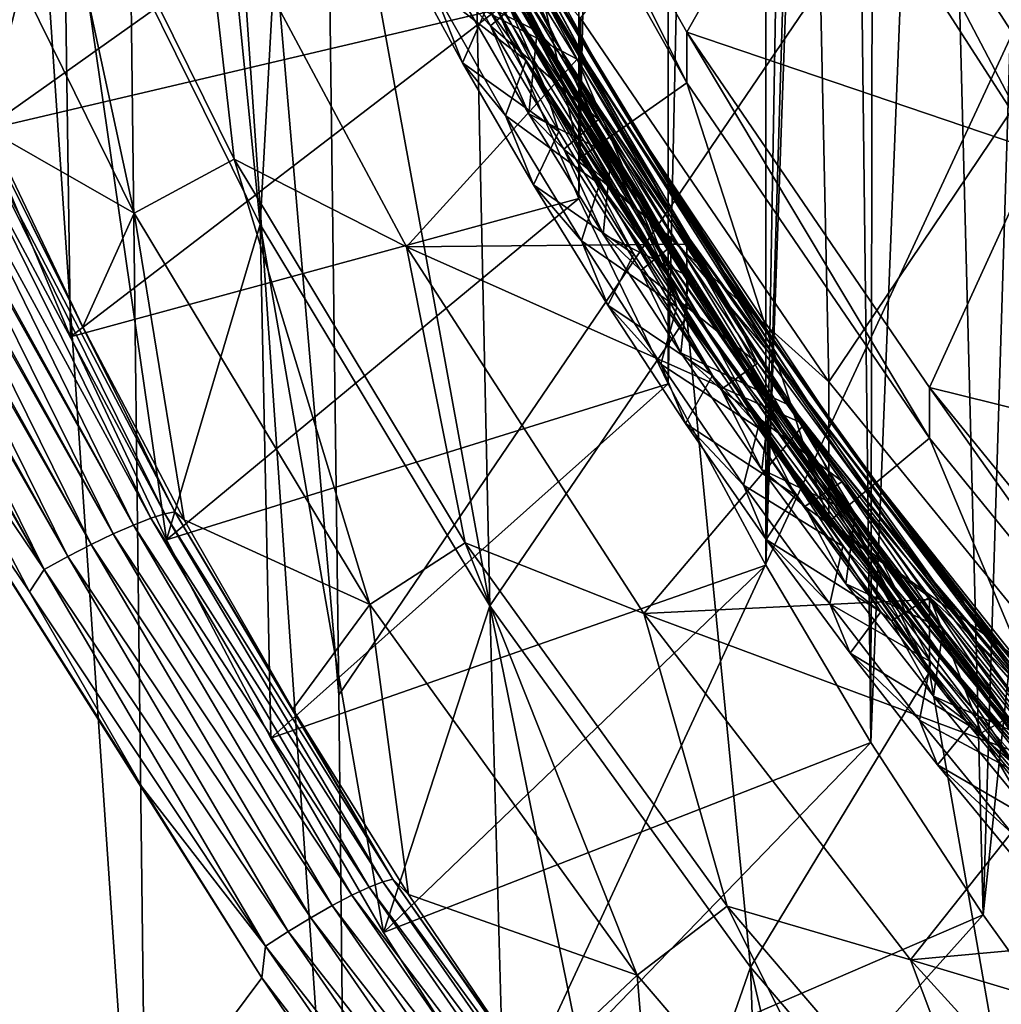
# Model space of a CAD drawing. Header units: metres. Extents: x -22 to 72, y -237 to 23.
# Tile 45 of 256: x -11.03 to -8.87, y -226.14 to -223.97. Entities that reach past the tile are written whole.
import ezdxf

# ---------------------------------------------------------------- set-up
doc = ezdxf.new("R2010")
doc.units = ezdxf.units.M
doc.layers.add('solid_509588_MEDIA_SW0001', color=7, linetype='CONTINUOUS')

msp = doc.modelspace()

# ---------------------------------------------------------------- linework, layer by layer
at = {"layer": 'solid_509588_MEDIA_SW0001'}
for points in [[(-9.384815, -214.791382, 261.19278), (-9.598998, -224.775696, 262.595978), (-9.599003, -215.19075, 261.248901)], [(-9.384815, -214.791382, 261.19278), (-9.38481, -225.175064, 262.6521), (-9.598998, -224.775696, 262.595978)], [(-9.273857, -218.803986, 261.756714), (-9.38481, -225.175064, 262.6521), (-9.384815, -214.791382, 261.19278)], [(-9.599003, -215.19075, 261.248901), (-9.7957, -224.368073, 262.538696), (-9.795705, -215.598373, 261.306183)], [(-9.599003, -215.19075, 261.248901), (-9.598998, -224.775696, 262.595978), (-9.7957, -224.368073, 262.538696)], [(-9.795705, -215.598373, 261.306183), (-9.7957, -224.368073, 262.538696), (-9.974835, -223.952332, 262.480255)], [(-9.273857, -218.803986, 261.756714), (-9.21751, -219.615234, 261.870728), (-9.38481, -225.175064, 262.6521)], [(-11.261745, -219.514038, 290.727661), (-11.172367, -227.144485, 290.738251), (-10.741459, -227.144531, 290.844757)], [(-11.261745, -219.514038, 290.727661), (-10.741459, -227.144531, 290.844757), (-10.83408, -219.514114, 290.834595)], [(-10.83408, -219.514114, 290.834595), (-10.741459, -227.144531, 290.844757), (-10.30519, -227.154373, 290.911438)], [(-10.323411, -225.459946, 290.909546), (-10.83408, -219.514114, 290.834595), (-10.30519, -227.154373, 290.911438)], [(-10.323411, -225.459946, 290.909546), (-10.399515, -219.547348, 290.901642), (-10.83408, -219.514114, 290.834595)], [(-7.777579, -221.711716, 291.145966), (-10.399515, -219.547348, 290.901642), (-10.323411, -225.459946, 290.909546)], [(-9.21751, -219.615234, 261.870728), (-9.21553, -220.396912, 261.98056), (-9.38481, -225.175064, 262.6521)], [(-9.21553, -220.396912, 261.98056), (-9.153952, -225.564636, 262.706848), (-9.38481, -225.175064, 262.6521)], [(-9.21553, -220.396912, 261.98056), (-9.146072, -221.175598, 262.090027), (-9.153952, -225.564636, 262.706848)], [(-9.146072, -221.175598, 262.090027), (-9.009645, -221.945557, 262.198212), (-9.153952, -225.564636, 262.706848)], [(-7.777579, -221.711716, 291.145966), (-10.323411, -225.459946, 290.909546), (-10.30519, -227.154373, 290.911438)], [(-7.777579, -221.711716, 291.145966), (-10.30519, -227.154373, 290.911438), (-7.7038, -228.253906, 291.151215)], [(-9.009645, -221.945557, 262.198212), (-8.906501, -225.944336, 262.760223), (-9.153952, -225.564636, 262.706848)], [(-9.009645, -221.945557, 262.198212), (-8.807254, -222.701111, 262.304413), (-8.906501, -225.944336, 262.760223)], [(-10.732976, -222.055176, 270.79715), (-10.929806, -223.547684, 271.006927), (-10.496525, -224.425369, 271.13028)], [(-10.415477, -222.945007, 270.922211), (-10.732976, -222.055176, 270.79715), (-10.496525, -224.425369, 271.13028)], [(-11.288323, -222.637833, 270.879059), (-11.105209, -224.217926, 263.208466), (-10.929806, -223.547684, 271.006927)], [(-8.807254, -222.701111, 262.304413), (-8.64965, -223.499161, 262.416565), (-8.906501, -225.944336, 262.760223)], [(-10.415477, -222.945007, 270.922211), (-10.496525, -224.425369, 271.13028), (-9.991629, -225.264465, 271.248199)], [(-10.023125, -223.804535, 271.04303), (-10.415477, -222.945007, 270.922211), (-9.991629, -225.264465, 271.248199)], [(-9.899457, -223.979248, 273.127319), (-10.308387, -223.180786, 273.003052), (-10.253232, -223.321854, 272.997986)], [(-10.119753, -223.558975, 273.08902), (-10.308387, -223.180786, 273.003052), (-9.899457, -223.979248, 273.127319)], [(-10.023143, -223.289566, 274.707001), (-9.558351, -224.11348, 274.822815), (-10.023128, -223.178253, 275.499237)], [(-9.558351, -224.11348, 274.822815), (-9.55837, -224.002106, 275.615021), (-10.023128, -223.178253, 275.499237)], [(-9.276739, -223.503723, 275.544952), (-10.023128, -223.178253, 275.499237), (-9.55837, -224.002106, 275.615021)], [(-10.249958, -223.270798, 273.961182), (-10.041954, -223.724274, 274.015625), (-9.887098, -224.000137, 274.058563)], [(-9.823094, -224.064453, 274.084717), (-10.249958, -223.270798, 273.961182), (-9.887098, -224.000137, 274.058563)], [(-10.044096, -223.630112, 274.038116), (-10.249958, -223.270798, 273.961182), (-9.823094, -224.064453, 274.084717)], [(-10.268647, -223.434357, 274.567017), (-9.792585, -224.278259, 274.685638), (-10.023143, -223.289566, 274.707001)], [(-10.258851, -223.278412, 273.077606), (-9.839644, -224.075821, 273.201752), (-10.087948, -223.637543, 273.16037)], [(-9.894566, -223.977859, 273.159302), (-9.839644, -224.075821, 273.201752), (-10.258851, -223.278412, 273.077606)], [(-10.119541, -223.558701, 273.094025), (-9.894566, -223.977859, 273.159302), (-10.258851, -223.278412, 273.077606)], [(-9.769263, -224.084427, 274.133728), (-10.198462, -223.294846, 274.010742), (-10.044096, -223.630112, 274.038116)], [(-9.941253, -223.764618, 274.110901), (-10.198462, -223.294846, 274.010742), (-9.769263, -224.084427, 274.133728)], [(-9.792585, -224.278259, 274.685638), (-9.558351, -224.11348, 274.822815), (-10.023143, -223.289566, 274.707001)], [(-9.871574, -224.121445, 273.076599), (-10.291862, -223.323624, 272.952423), (-9.997065, -223.945984, 273.033142)], [(-9.954485, -223.934448, 273.068512), (-10.291862, -223.323624, 272.952423), (-9.871574, -224.121445, 273.076599)], [(-9.832583, -224.116821, 273.121735), (-10.253232, -223.321854, 272.997986), (-9.954485, -223.934448, 273.068512)], [(-9.899457, -223.979248, 273.127319), (-10.253232, -223.321854, 272.997986), (-9.832583, -224.116821, 273.121735)], [(-9.27673, -223.329788, 276.782806), (-9.246316, -224.771255, 276.985382), (-9.792261, -223.971375, 276.872986)], [(-8.786838, -224.263672, 275.651764), (-9.27673, -223.329788, 276.782806), (-9.276739, -223.503723, 275.544952)], [(-9.27673, -223.329788, 276.782806), (-8.786856, -224.089676, 276.889587), (-9.246316, -224.771255, 276.985382)], [(-8.786838, -224.263672, 275.651764), (-8.786856, -224.089676, 276.889587), (-9.27673, -223.329788, 276.782806)], [(-10.989173, -223.399979, 272.248444), (-10.773509, -224.399933, 272.388977), (-11.218492, -223.498505, 272.262299)], [(-10.989173, -223.399979, 272.248444), (-10.55391, -224.281616, 272.372345), (-10.773509, -224.399933, 272.388977)], [(-10.6275, -223.627335, 272.502838), (-10.55391, -224.281616, 272.372345), (-10.989173, -223.399979, 272.248444)], [(-10.137786, -223.385498, 274.111237), (-9.886398, -223.852432, 274.156769), (-9.699765, -224.171188, 274.233673)], [(-10.137786, -223.385498, 274.111237), (-9.699765, -224.171188, 274.233673), (-9.961675, -223.73349, 274.192322)], [(-10.268647, -223.434357, 274.567017), (-9.792261, -223.971375, 276.872986), (-9.792585, -224.278259, 274.685638)], [(-11.218492, -223.498505, 272.262299), (-10.773509, -224.399933, 272.388977), (-11.093276, -224.217514, 269.130981)], [(-8.786838, -224.263672, 275.651764), (-9.276739, -223.503723, 275.544952), (-9.55837, -224.002106, 275.615021)], [(-8.64965, -223.499161, 262.416565), (-8.643001, -226.313248, 262.812073), (-8.906501, -225.944336, 262.760223)], [(-11.105209, -224.217926, 263.208466), (-11.277696, -223.756104, 263.143555), (-10.135883, -223.529724, 262.420868)], [(-11.105209, -224.217926, 263.208466), (-10.135883, -223.529724, 262.420868), (-9.974835, -223.952332, 262.480255)], [(-10.929806, -223.547684, 271.006927), (-11.105209, -224.217926, 263.208466), (-10.913373, -224.672394, 263.272339)], [(-10.929806, -223.547684, 271.006927), (-10.913373, -224.672394, 263.272339), (-10.702536, -225.118637, 263.335052)], [(-10.929806, -223.547684, 271.006927), (-10.702536, -225.118637, 263.335052), (-10.496525, -224.425369, 271.13028)], [(-9.89481, -223.978134, 273.154297), (-10.119541, -223.558701, 273.094025), (-10.119753, -223.558975, 273.08902)], [(-9.89481, -223.978134, 273.154297), (-10.119753, -223.558975, 273.08902), (-9.899457, -223.979248, 273.127319)], [(-9.89481, -223.978134, 273.154297), (-9.894566, -223.977859, 273.159302), (-10.119541, -223.558701, 273.094025)], [(-10.6275, -223.627335, 272.502838), (-10.174646, -224.47406, 272.621826), (-10.55391, -224.281616, 272.372345)], [(-9.799585, -224.061295, 272.240417), (-10.174646, -224.47406, 272.621826), (-10.6275, -223.627335, 272.502838)], [(-10.023143, -223.644455, 272.181824), (-9.799585, -224.061295, 272.240417), (-10.6275, -223.627335, 272.502838)], [(-10.087948, -223.637543, 273.16037), (-9.64096, -224.418594, 273.282135), (-10.071987, -223.695145, 273.193939)], [(-9.839644, -224.075821, 273.201752), (-9.64096, -224.418594, 273.282135), (-10.087948, -223.637543, 273.16037)], [(-9.591388, -224.402237, 274.158539), (-10.044096, -223.630112, 274.038116), (-9.823094, -224.064453, 274.084717)], [(-9.769263, -224.084427, 274.133728), (-10.044096, -223.630112, 274.038116), (-9.591388, -224.402237, 274.158539)], [(-9.558363, -224.628403, 271.158813), (-9.799585, -224.061295, 272.240417), (-10.023143, -223.644455, 272.181824)], [(-9.558363, -224.628403, 271.158813), (-10.023143, -223.644455, 272.181824), (-10.023125, -223.804535, 271.04303)], [(-9.886398, -223.852432, 274.156769), (-9.995208, -223.656464, 274.121185), (-9.762239, -224.066757, 274.18515)], [(-9.941253, -223.764618, 274.110901), (-9.762239, -224.066757, 274.18515), (-9.995208, -223.656464, 274.121185)], [(-10.071987, -223.695145, 273.193939), (-9.618711, -224.47699, 273.315857), (-10.055752, -223.762863, 273.22525)], [(-9.64096, -224.418594, 273.282135), (-9.618711, -224.47699, 273.315857), (-10.071987, -223.695145, 273.193939)], [(-9.990174, -223.988358, 274.353119), (-10.061089, -223.912857, 273.983459), (-10.143961, -223.713028, 274.310333)], [(-9.990174, -223.988358, 274.353119), (-10.143961, -223.713028, 274.310333), (-9.913766, -223.921478, 274.282745)], [(-10.061089, -223.912857, 273.983459), (-9.887098, -224.000137, 274.058563), (-10.041954, -223.724274, 274.015625)], [(-9.961675, -223.73349, 274.192322), (-9.496022, -224.503952, 274.312592), (-9.841967, -223.970047, 274.253784)], [(-9.699765, -224.171188, 274.233673), (-9.496022, -224.503952, 274.312592), (-9.961675, -223.73349, 274.192322)], [(-10.055752, -223.762863, 273.22525), (-9.598469, -224.540649, 273.346558), (-10.066165, -223.786865, 273.244843)], [(-9.618711, -224.47699, 273.315857), (-9.598469, -224.540649, 273.346558), (-10.055752, -223.762863, 273.22525)], [(-9.476648, -224.529587, 274.230347), (-9.762239, -224.066757, 274.18515), (-9.941253, -223.764618, 274.110901)], [(-9.476648, -224.529587, 274.230347), (-9.941253, -223.764618, 274.110901), (-9.769263, -224.084427, 274.133728)], [(-10.066165, -223.786865, 273.244843), (-9.911886, -224.064621, 273.288055), (-10.115775, -223.904724, 273.323181)], [(-9.598469, -224.540649, 273.346558), (-9.911886, -224.064621, 273.288055), (-10.066165, -223.786865, 273.244843)], [(-10.05152, -224.069763, 272.990875), (-10.199993, -223.797119, 272.948517), (-10.115775, -223.904724, 273.323181)], [(-9.997065, -223.945984, 273.033142), (-10.199993, -223.797119, 272.948517), (-10.05152, -224.069763, 272.990875)], [(-9.558363, -224.628403, 271.158813), (-10.023125, -223.804535, 271.04303), (-9.991629, -225.264465, 271.248199)], [(-9.937773, -223.837738, 274.253906), (-9.463241, -224.606018, 274.373901), (-9.913766, -223.921478, 274.282745)], [(-9.841967, -223.970047, 274.253784), (-9.463241, -224.606018, 274.373901), (-9.937773, -223.837738, 274.253906)], [(-9.642724, -224.261948, 274.220673), (-9.886398, -223.852432, 274.156769), (-9.762239, -224.066757, 274.18515)], [(-9.699765, -224.171188, 274.233673), (-9.886398, -223.852432, 274.156769), (-9.642724, -224.261948, 274.220673)], [(-10.05152, -224.069763, 272.990875), (-10.115775, -223.904724, 273.323181), (-9.956994, -224.185349, 273.366791)], [(-9.911886, -224.064621, 273.288055), (-9.956994, -224.185349, 273.366791), (-10.115775, -223.904724, 273.323181)], [(-10.061089, -223.912857, 273.983459), (-9.905577, -224.181732, 274.025269), (-9.887098, -224.000137, 274.058563)], [(-9.990174, -223.988358, 274.353119), (-9.905577, -224.181732, 274.025269), (-10.061089, -223.912857, 273.983459)], [(-9.990174, -223.988358, 274.353119), (-9.913766, -223.921478, 274.282745), (-9.752334, -224.193909, 274.325165)], [(-9.463241, -224.606018, 274.373901), (-9.752334, -224.193909, 274.325165), (-9.913766, -223.921478, 274.282745)], [(-9.839964, -224.220505, 273.075897), (-9.997065, -223.945984, 273.033142), (-10.05152, -224.069763, 272.990875)], [(-9.871574, -224.121445, 273.076599), (-9.997065, -223.945984, 273.033142), (-9.839964, -224.220505, 273.075897)], [(-9.488721, -224.69931, 273.187927), (-9.954485, -223.934448, 273.068512), (-9.871574, -224.121445, 273.076599)], [(-9.832583, -224.116821, 273.121735), (-9.954485, -223.934448, 273.068512), (-9.488721, -224.69931, 273.187927)], [(-10.913373, -224.672394, 263.272339), (-11.105209, -224.217926, 263.208466), (-9.974835, -223.952332, 262.480255)], [(-10.913373, -224.672394, 263.272339), (-9.974835, -223.952332, 262.480255), (-9.7957, -224.368073, 262.538696)], [(-9.828674, -224.25946, 274.395325), (-9.905577, -224.181732, 274.025269), (-9.990174, -223.988358, 274.353119)], [(-9.828674, -224.25946, 274.395325), (-9.990174, -223.988358, 274.353119), (-9.752334, -224.193909, 274.325165)], [(-9.89481, -223.978134, 273.154297), (-9.899457, -223.979248, 273.127319), (-9.428812, -224.740952, 273.246307)], [(-9.428812, -224.740952, 273.246307), (-9.899457, -223.979248, 273.127319), (-9.832583, -224.116821, 273.121735)], [(-9.652042, -224.387558, 273.21817), (-9.894566, -223.977859, 273.159302), (-9.89481, -223.978134, 273.154297)], [(-9.652042, -224.387558, 273.21817), (-9.89481, -223.978134, 273.154297), (-9.428812, -224.740952, 273.246307)], [(-9.894566, -223.977859, 273.159302), (-9.651771, -224.387299, 273.223175), (-9.839644, -224.075821, 273.201752)], [(-9.652042, -224.387558, 273.21817), (-9.651771, -224.387299, 273.223175), (-9.894566, -223.977859, 273.159302)], [(-9.841967, -223.970047, 274.253784), (-9.355033, -224.733551, 274.373169), (-9.463241, -224.606018, 274.373901)], [(-9.496022, -224.503952, 274.312592), (-9.355033, -224.733551, 274.373169), (-9.841967, -223.970047, 274.253784)], [(-9.792585, -224.278259, 274.685638), (-9.792261, -223.971375, 276.872986), (-9.246316, -224.771255, 276.985382)], [(-9.905577, -224.181732, 274.025269), (-9.724515, -224.271698, 274.100922), (-9.887098, -224.000137, 274.058563)], [(-9.823094, -224.064453, 274.084717), (-9.887098, -224.000137, 274.058563), (-9.724515, -224.271698, 274.100922)], [(-9.024906, -224.89505, 274.932648), (-9.024951, -224.783646, 275.724854), (-9.55837, -224.002106, 275.615021)], [(-8.786838, -224.263672, 275.651764), (-9.55837, -224.002106, 275.615021), (-9.024951, -224.783646, 275.724854)], [(-9.558351, -224.11348, 274.822815), (-9.024906, -224.89505, 274.932648), (-9.55837, -224.002106, 275.615021)], [(-9.799585, -224.061295, 272.240417), (-9.558351, -224.468369, 272.297607), (-10.174646, -224.47406, 272.621826)], [(-9.895601, -224.338287, 273.032623), (-10.05152, -224.069763, 272.990875), (-9.956994, -224.185349, 273.366791)], [(-9.839964, -224.220505, 273.075897), (-10.05152, -224.069763, 272.990875), (-9.895601, -224.338287, 273.032623)], [(-9.911886, -224.064621, 273.288055), (-9.750474, -224.336823, 273.330414), (-9.956994, -224.185349, 273.366791)], [(-9.598469, -224.540649, 273.346558), (-9.750474, -224.336823, 273.330414), (-9.911886, -224.064621, 273.288055)], [(-9.839644, -224.075821, 273.201752), (-9.357698, -224.836914, 273.32077), (-9.64096, -224.418594, 273.282135)], [(-9.391861, -224.785843, 273.285583), (-9.357698, -224.836914, 273.32077), (-9.839644, -224.075821, 273.201752)], [(-9.651771, -224.387299, 273.223175), (-9.391861, -224.785843, 273.285583), (-9.839644, -224.075821, 273.201752)], [(-9.823094, -224.064453, 274.084717), (-9.724515, -224.271698, 274.100922), (-9.553621, -224.539642, 274.142792)], [(-9.823094, -224.064453, 274.084717), (-9.553621, -224.539642, 274.142792), (-9.374377, -224.803741, 274.184204)], [(-9.333197, -224.82254, 274.203308), (-9.823094, -224.064453, 274.084717), (-9.374377, -224.803741, 274.184204)], [(-9.591388, -224.402237, 274.158539), (-9.823094, -224.064453, 274.084717), (-9.333197, -224.82254, 274.203308)], [(-9.558363, -224.628403, 271.158813), (-9.558351, -224.468369, 272.297607), (-9.799585, -224.061295, 272.240417)], [(-9.642724, -224.261948, 274.220673), (-9.762239, -224.066757, 274.18515), (-9.512009, -224.467041, 274.247681)], [(-9.476648, -224.529587, 274.230347), (-9.512009, -224.467041, 274.247681), (-9.762239, -224.066757, 274.18515)], [(-9.27694, -224.838806, 274.251801), (-9.769263, -224.084427, 274.133728), (-9.591388, -224.402237, 274.158539)], [(-9.476648, -224.529587, 274.230347), (-9.769263, -224.084427, 274.133728), (-9.27694, -224.838806, 274.251801)], [(-8.786856, -224.089676, 276.889587), (-8.632844, -225.523682, 277.091125), (-9.246316, -224.771255, 276.985382)], [(-9.349322, -224.875793, 273.240448), (-9.832583, -224.116821, 273.121735), (-9.488721, -224.69931, 273.187927)], [(-9.428812, -224.740952, 273.246307), (-9.832583, -224.116821, 273.121735), (-9.349322, -224.875793, 273.240448)], [(-9.792585, -224.278259, 274.685638), (-9.245967, -225.079132, 274.798187), (-9.558351, -224.11348, 274.822815)], [(-9.245967, -225.079132, 274.798187), (-9.024906, -224.89505, 274.932648), (-9.558351, -224.11348, 274.822815)], [(-9.871574, -224.121445, 273.076599), (-9.839964, -224.220505, 273.075897), (-9.675099, -224.490784, 273.118073)], [(-9.871574, -224.121445, 273.076599), (-9.675099, -224.490784, 273.118073), (-9.501739, -224.757645, 273.159821)], [(-9.38862, -224.883087, 273.195648), (-9.871574, -224.121445, 273.076599), (-9.501739, -224.757645, 273.159821)], [(-9.488721, -224.69931, 273.187927), (-9.871574, -224.121445, 273.076599), (-9.38862, -224.883087, 273.195648)], [(-9.895601, -224.338287, 273.032623), (-9.956994, -224.185349, 273.366791), (-9.790243, -224.461411, 273.40979)], [(-9.750474, -224.336823, 273.330414), (-9.790243, -224.461411, 273.40979), (-9.956994, -224.185349, 273.366791)], [(-9.905577, -224.181732, 274.025269), (-9.742473, -224.446686, 274.066559), (-9.724515, -224.271698, 274.100922)], [(-9.828674, -224.25946, 274.395325), (-9.742473, -224.446686, 274.066559), (-9.905577, -224.181732, 274.025269)], [(-9.699765, -224.171188, 274.233673), (-9.642724, -224.261948, 274.220673), (-9.381707, -224.660828, 274.283112)], [(-9.699765, -224.171188, 274.233673), (-9.381707, -224.660828, 274.283112), (-9.197794, -224.922256, 274.351379)], [(-9.699765, -224.171188, 274.233673), (-9.197794, -224.922256, 274.351379), (-9.496022, -224.503952, 274.312592)], [(-9.828674, -224.25946, 274.395325), (-9.752334, -224.193909, 274.325165), (-9.581896, -224.463806, 274.36731)], [(-9.463241, -224.606018, 274.373901), (-9.581896, -224.463806, 274.36731), (-9.752334, -224.193909, 274.325165)], [(-11.19102, -224.237259, 268.928558), (-11.153764, -224.22551, 268.971283), (-10.736743, -225.07132, 268.853699)], [(-11.153764, -224.22551, 268.971283), (-11.124371, -224.218155, 269.02063), (-10.706165, -225.061478, 268.903473)], [(-10.706165, -225.061478, 268.903473), (-10.736743, -225.07132, 268.853699), (-11.153764, -224.22551, 268.971283)], [(-11.124371, -224.218155, 269.02063), (-11.103935, -224.215469, 269.074707), (-10.684467, -225.057205, 268.958435)], [(-10.684467, -225.057205, 268.958435), (-10.706165, -225.061478, 268.903473), (-11.124371, -224.218155, 269.02063)], [(-11.103935, -224.215469, 269.074707), (-11.093276, -224.217514, 269.130981), (-10.886518, -224.650024, 269.073334)], [(-11.103935, -224.215469, 269.074707), (-10.886518, -224.650024, 269.073334), (-10.684467, -225.057205, 268.958435)], [(-10.773509, -224.399933, 272.388977), (-10.886518, -224.650024, 269.073334), (-11.093276, -224.217514, 269.130981)], [(-9.675099, -224.490784, 273.118073), (-9.839964, -224.220505, 273.075897), (-9.895601, -224.338287, 273.032623)], [(-11.234754, -224.25296, 268.894043), (-11.19102, -224.237259, 268.928558), (-10.775007, -225.086365, 268.811066)], [(-10.736743, -225.07132, 268.853699), (-10.775007, -225.086365, 268.811066), (-11.19102, -224.237259, 268.928558)], [(-11.283335, -224.272049, 268.868988), (-10.819468, -225.106003, 268.777191), (-11.290516, -224.274979, 268.866272)], [(-11.283335, -224.272049, 268.868988), (-11.240292, -224.255066, 268.890564), (-10.819468, -225.106003, 268.777191)], [(-11.234754, -224.25296, 268.894043), (-10.775007, -225.086365, 268.811066), (-11.240292, -224.255066, 268.890564)], [(-10.775007, -225.086365, 268.811066), (-10.819468, -225.106003, 268.777191), (-11.240292, -224.255066, 268.890564)], [(-9.659502, -224.52626, 274.436981), (-9.742473, -224.446686, 274.066559), (-9.828674, -224.25946, 274.395325)], [(-9.659502, -224.52626, 274.436981), (-9.828674, -224.25946, 274.395325), (-9.581896, -224.463806, 274.36731)], [(-9.742473, -224.446686, 274.066559), (-9.553621, -224.539642, 274.142792), (-9.724515, -224.271698, 274.100922)], [(-9.381707, -224.660828, 274.283112), (-9.642724, -224.261948, 274.220673), (-9.512009, -224.467041, 274.247681)], [(-8.233669, -224.97963, 275.75238), (-8.786838, -224.263672, 275.651764), (-9.024951, -224.783646, 275.724854)], [(-11.334954, -224.293793, 268.85437), (-10.868391, -225.129486, 268.753448), (-11.343642, -224.297577, 268.852997)], [(-11.334954, -224.293793, 268.85437), (-11.290516, -224.274979, 268.866272), (-10.868391, -225.129486, 268.753448)], [(-10.819468, -225.106003, 268.777191), (-10.868391, -225.129486, 268.753448), (-11.290516, -224.274979, 268.866272)], [(-10.55391, -224.281616, 272.372345), (-10.255151, -225.261429, 272.510071), (-10.773509, -224.399933, 272.388977)], [(-10.55391, -224.281616, 272.372345), (-10.045927, -225.125854, 272.490997), (-10.255151, -225.261429, 272.510071)], [(-10.174646, -224.47406, 272.621826), (-10.045927, -225.125854, 272.490997), (-10.55391, -224.281616, 272.372345)], [(-9.792585, -224.278259, 274.685638), (-9.246316, -224.771255, 276.985382), (-9.245967, -225.079132, 274.798187)], [(-11.387691, -224.317383, 268.850708), (-11.343642, -224.297577, 268.852997), (-10.919869, -225.155899, 268.740723)], [(-10.868391, -225.129486, 268.753448), (-10.919869, -225.155899, 268.740723), (-11.343642, -224.297577, 268.852997)], [(-11.439581, -224.341949, 268.858124), (-11.397598, -224.32196, 268.851257), (-10.971894, -225.184189, 268.739563)], [(-11.387691, -224.317383, 268.850708), (-10.919869, -225.155899, 268.740723), (-11.397598, -224.32196, 268.851257)], [(-10.919869, -225.155899, 268.740723), (-10.971894, -225.184189, 268.739563), (-11.397598, -224.32196, 268.851257)], [(-9.750474, -224.336823, 273.330414), (-9.580099, -224.60643, 273.372528), (-9.790243, -224.461411, 273.40979)], [(-9.598469, -224.540649, 273.346558), (-9.580099, -224.60643, 273.372528), (-9.750474, -224.336823, 273.330414)], [(-11.439581, -224.341949, 268.858124), (-10.971894, -225.184189, 268.739563), (-11.450231, -224.347168, 268.861084)], [(-10.971894, -225.184189, 268.739563), (-11.234902, -224.794952, 268.804108), (-11.450231, -224.347168, 268.861084)], [(-9.732221, -224.602692, 273.073853), (-9.895601, -224.338287, 273.032623), (-9.790243, -224.461411, 273.40979)], [(-9.675099, -224.490784, 273.118073), (-9.895601, -224.338287, 273.032623), (-9.732221, -224.602692, 273.073853)], [(-10.702536, -225.118637, 263.335052), (-10.913373, -224.672394, 263.272339), (-9.7957, -224.368073, 262.538696)], [(-10.702536, -225.118637, 263.335052), (-9.7957, -224.368073, 262.538696), (-9.598998, -224.775696, 262.595978)], [(-10.773509, -224.399933, 272.388977), (-10.663619, -225.074951, 269.01358), (-10.886518, -224.650024, 269.073334)], [(-10.773509, -224.399933, 272.388977), (-10.255151, -225.261429, 272.510071), (-10.663619, -225.074951, 269.01358)], [(-9.39216, -224.786102, 273.280548), (-9.651771, -224.387299, 273.223175), (-9.652042, -224.387558, 273.21817)], [(-9.39216, -224.786102, 273.280548), (-9.652042, -224.387558, 273.21817), (-9.428812, -224.740952, 273.246307)], [(-9.39216, -224.786102, 273.280548), (-9.391861, -224.785843, 273.285583), (-9.651771, -224.387299, 273.223175)], [(-9.07405, -225.141373, 274.274597), (-9.591388, -224.402237, 274.158539), (-9.333197, -224.82254, 274.203308)], [(-9.27694, -224.838806, 274.251801), (-9.591388, -224.402237, 274.158539), (-9.07405, -225.141373, 274.274597)], [(-9.64096, -224.418594, 273.282135), (-9.129271, -225.165665, 273.399323), (-9.618711, -224.47699, 273.315857)], [(-9.357698, -224.836914, 273.32077), (-9.129271, -225.165665, 273.399323), (-9.64096, -224.418594, 273.282135)], [(-10.496525, -224.425369, 271.13028), (-10.702536, -225.118637, 263.335052), (-10.473175, -225.555664, 263.396484)], [(-10.496525, -224.425369, 271.13028), (-10.473175, -225.555664, 263.396484), (-10.225655, -225.982788, 263.456512)], [(-10.496525, -224.425369, 271.13028), (-10.225655, -225.982788, 263.456512), (-9.991629, -225.264465, 271.248199)], [(-9.732221, -224.602692, 273.073853), (-9.790243, -224.461411, 273.40979), (-9.615657, -224.732666, 273.452179)], [(-9.580099, -224.60643, 273.372528), (-9.615657, -224.732666, 273.452179), (-9.790243, -224.461411, 273.40979)], [(-9.742473, -224.446686, 274.066559), (-9.571741, -224.707687, 274.107361), (-9.553621, -224.539642, 274.142792)], [(-9.659502, -224.52626, 274.436981), (-9.571741, -224.707687, 274.107361), (-9.742473, -224.446686, 274.066559)], [(-9.659502, -224.52626, 274.436981), (-9.581896, -224.463806, 274.36731), (-9.403034, -224.729935, 274.409027)], [(-9.463241, -224.606018, 274.373901), (-9.403034, -224.729935, 274.409027), (-9.581896, -224.463806, 274.36731)], [(-9.381707, -224.660828, 274.283112), (-9.512009, -224.467041, 274.247681), (-9.245029, -224.856476, 274.308777)], [(-9.476648, -224.529587, 274.230347), (-9.245029, -224.856476, 274.308777), (-9.512009, -224.467041, 274.247681)], [(-9.558351, -224.468369, 272.297607), (-9.300012, -224.864761, 272.353333), (-10.174646, -224.47406, 272.621826)], [(-10.174646, -224.47406, 272.621826), (-9.653149, -225.281128, 272.73526), (-10.045927, -225.125854, 272.490997)], [(-9.300012, -224.864761, 272.353333), (-9.653149, -225.281128, 272.73526), (-10.174646, -224.47406, 272.621826)], [(-9.618711, -224.47699, 273.315857), (-9.099865, -225.224945, 273.433258), (-9.598469, -224.540649, 273.346558)], [(-9.129271, -225.165665, 273.399323), (-9.099865, -225.224945, 273.433258), (-9.618711, -224.47699, 273.315857)], [(-9.024944, -225.409943, 271.268646), (-9.558351, -224.468369, 272.297607), (-9.558363, -224.628403, 271.158813)], [(-9.024944, -225.409943, 271.268646), (-9.300012, -224.864761, 272.353333), (-9.558351, -224.468369, 272.297607)], [(-9.501739, -224.757645, 273.159821), (-9.675099, -224.490784, 273.118073), (-9.732221, -224.602692, 273.073853)], [(-9.496022, -224.503952, 274.312592), (-8.963925, -225.241745, 274.42865), (-9.355033, -224.733551, 274.373169)], [(-9.197794, -224.922256, 274.351379), (-8.963925, -225.241745, 274.42865), (-9.496022, -224.503952, 274.312592)], [(-9.482857, -224.788376, 274.478027), (-9.571741, -224.707687, 274.107361), (-9.659502, -224.52626, 274.436981)], [(-9.482857, -224.788376, 274.478027), (-9.659502, -224.52626, 274.436981), (-9.403034, -224.729935, 274.409027)], [(-8.946184, -225.262344, 274.345642), (-9.245029, -224.856476, 274.308777), (-9.476648, -224.529587, 274.230347)], [(-8.946184, -225.262344, 274.345642), (-9.476648, -224.529587, 274.230347), (-9.27694, -224.838806, 274.251801)], [(-9.598469, -224.540649, 273.346558), (-9.075514, -225.285049, 273.46344), (-9.580099, -224.60643, 273.372528)], [(-9.099865, -225.224945, 273.433258), (-9.075514, -225.285049, 273.46344), (-9.598469, -224.540649, 273.346558)], [(-9.571741, -224.707687, 274.107361), (-9.374377, -224.803741, 274.184204), (-9.553621, -224.539642, 274.142792)], [(-10.493033, -226.082718, 268.620087), (-11.214981, -227.049698, 268.826813), (-11.428627, -224.603928, 268.857941)], [(-11.003605, -225.233475, 268.744843), (-11.428627, -224.603928, 268.857941), (-11.234902, -224.794952, 268.804108)], [(-10.756082, -225.663132, 268.68335), (-11.428627, -224.603928, 268.857941), (-11.003605, -225.233475, 268.744843)], [(-10.493033, -226.082718, 268.620087), (-11.428627, -224.603928, 268.857941), (-10.756082, -225.663132, 268.68335)], [(-9.561478, -224.862762, 273.114532), (-9.732221, -224.602692, 273.073853), (-9.615657, -224.732666, 273.452179)], [(-9.501739, -224.757645, 273.159821), (-9.732221, -224.602692, 273.073853), (-9.561478, -224.862762, 273.114532)], [(-9.580099, -224.60643, 273.372528), (-9.40124, -224.872391, 273.414215), (-9.615657, -224.732666, 273.452179)], [(-9.075514, -225.285049, 273.46344), (-9.40124, -224.872391, 273.414215), (-9.580099, -224.60643, 273.372528)], [(-9.463241, -224.606018, 274.373901), (-8.921372, -225.342041, 274.489777), (-9.403034, -224.729935, 274.409027)], [(-9.355033, -224.733551, 274.373169), (-8.921372, -225.342041, 274.489777), (-9.463241, -224.606018, 274.373901)], [(-9.558363, -224.628403, 271.158813), (-9.991629, -225.264465, 271.248199), (-9.418416, -226.059479, 271.359924)], [(-9.024944, -225.409943, 271.268646), (-9.558363, -224.628403, 271.158813), (-9.418416, -226.059479, 271.359924)], [(-10.684467, -225.057205, 268.958435), (-10.886518, -224.650024, 269.073334), (-10.663619, -225.074951, 269.01358)], [(-9.103802, -225.048355, 274.344055), (-9.381707, -224.660828, 274.283112), (-9.245029, -224.856476, 274.308777)], [(-9.197794, -224.922256, 274.351379), (-9.381707, -224.660828, 274.283112), (-9.103802, -225.048355, 274.344055)], [(-8.957077, -225.432053, 273.303223), (-9.488721, -224.69931, 273.187927), (-9.38862, -224.883087, 273.195648)], [(-9.349322, -224.875793, 273.240448), (-9.488721, -224.69931, 273.187927), (-8.957077, -225.432053, 273.303223)], [(-9.571741, -224.707687, 274.107361), (-9.393632, -224.964264, 274.147583), (-9.374377, -224.803741, 274.184204)], [(-9.482857, -224.788376, 274.478027), (-9.393632, -224.964264, 274.147583), (-9.571741, -224.707687, 274.107361)], [(-9.561478, -224.862762, 273.114532), (-9.615657, -224.732666, 273.452179), (-9.433374, -224.998932, 273.493896)], [(-9.40124, -224.872391, 273.414215), (-9.433374, -224.998932, 273.493896), (-9.615657, -224.732666, 273.452179)], [(-9.482857, -224.788376, 274.478027), (-9.403034, -224.729935, 274.409027), (-9.216944, -224.990463, 274.449982)], [(-8.891723, -225.47081, 273.361267), (-9.428812, -224.740952, 273.246307), (-9.349322, -224.875793, 273.240448)], [(-9.39216, -224.786102, 273.280548), (-9.428812, -224.740952, 273.246307), (-8.891723, -225.47081, 273.361267)], [(-8.921372, -225.342041, 274.489777), (-9.216944, -224.990463, 274.449982), (-9.403034, -224.729935, 274.409027)], [(-9.355033, -224.733551, 274.373169), (-8.799352, -225.465195, 274.488617), (-8.921372, -225.342041, 274.489777)], [(-8.963925, -225.241745, 274.42865), (-8.799352, -225.465195, 274.488617), (-9.355033, -224.733551, 274.373169)], [(-9.320217, -225.020325, 273.201019), (-9.501739, -224.757645, 273.159821), (-9.561478, -224.862762, 273.114532)], [(-9.38862, -224.883087, 273.195648), (-9.501739, -224.757645, 273.159821), (-9.320217, -225.020325, 273.201019)], [(-10.473175, -225.555664, 263.396484), (-10.702536, -225.118637, 263.335052), (-9.598998, -224.775696, 262.595978)], [(-10.473175, -225.555664, 263.396484), (-9.598998, -224.775696, 262.595978), (-9.38481, -225.175064, 262.6521)], [(-9.298976, -225.045486, 274.518402), (-9.393632, -224.964264, 274.147583), (-9.482857, -224.788376, 274.478027)], [(-9.298976, -225.045486, 274.518402), (-9.482857, -224.788376, 274.478027), (-9.216944, -224.990463, 274.449982)], [(-9.115235, -225.173645, 273.341492), (-9.391861, -224.785843, 273.285583), (-9.39216, -224.786102, 273.280548)], [(-9.115235, -225.173645, 273.341492), (-9.39216, -224.786102, 273.280548), (-8.891723, -225.47081, 273.361267)], [(-9.391861, -224.785843, 273.285583), (-9.114908, -225.173386, 273.346497), (-9.357698, -224.836914, 273.32077)], [(-9.115235, -225.173645, 273.341492), (-9.114908, -225.173386, 273.346497), (-9.391861, -224.785843, 273.285583)], [(-9.245967, -225.079132, 274.798187), (-9.246316, -224.771255, 276.985382), (-8.632844, -225.523682, 277.091125)], [(-8.426258, -225.629242, 275.035828), (-8.426326, -225.517838, 275.828033), (-9.024951, -224.783646, 275.724854)], [(-8.233669, -224.97963, 275.75238), (-9.024951, -224.783646, 275.724854), (-8.426326, -225.517838, 275.828033)], [(-9.024906, -224.89505, 274.932648), (-8.426258, -225.629242, 275.035828), (-9.024951, -224.783646, 275.724854)], [(-10.971894, -225.184189, 268.739563), (-11.003605, -225.233475, 268.744843), (-11.234902, -224.794952, 268.804108)], [(-9.393632, -224.964264, 274.147583), (-9.188007, -225.062149, 274.224823), (-9.374377, -224.803741, 274.184204)], [(-9.333197, -224.82254, 274.203308), (-9.374377, -224.803741, 274.184204), (-9.188007, -225.062149, 274.224823)], [(-9.333197, -224.82254, 274.203308), (-9.188007, -225.062149, 274.224823), (-8.994859, -225.31459, 274.264618)], [(-9.333197, -224.82254, 274.203308), (-8.994859, -225.31459, 274.264618), (-8.794646, -225.561569, 274.303711)], [(-8.774807, -225.54924, 274.318054), (-9.333197, -224.82254, 274.203308), (-8.794646, -225.561569, 274.303711)], [(-9.07405, -225.141373, 274.274597), (-9.333197, -224.82254, 274.203308), (-8.774807, -225.54924, 274.318054)], [(-9.357698, -224.836914, 273.32077), (-8.807775, -225.566284, 273.435822), (-9.129271, -225.165665, 273.399323)], [(-8.821136, -225.5495, 273.405975), (-8.807775, -225.566284, 273.435822), (-9.357698, -224.836914, 273.32077)], [(-9.114908, -225.173386, 273.346497), (-8.821136, -225.5495, 273.405975), (-9.357698, -224.836914, 273.32077)], [(-8.715992, -225.561966, 274.366089), (-9.27694, -224.838806, 274.251801), (-9.07405, -225.141373, 274.274597)], [(-8.946184, -225.262344, 274.345642), (-9.27694, -224.838806, 274.251801), (-8.715992, -225.561966, 274.366089)], [(-9.103802, -225.048355, 274.344055), (-9.245029, -224.856476, 274.308777), (-8.961716, -225.234467, 274.368378)], [(-8.946184, -225.262344, 274.345642), (-8.961716, -225.234467, 274.368378), (-9.245029, -224.856476, 274.308777)], [(-9.300012, -224.864761, 272.353333), (-9.024906, -225.249939, 272.407471), (-9.653149, -225.281128, 272.73526)], [(-9.383601, -225.118134, 273.154572), (-9.561478, -224.862762, 273.114532), (-9.433374, -224.998932, 273.493896)], [(-9.320217, -225.020325, 273.201019), (-9.561478, -224.862762, 273.114532), (-9.383601, -225.118134, 273.154572)], [(-9.40124, -224.872391, 273.414215), (-9.215193, -225.132706, 273.455139), (-9.433374, -224.998932, 273.493896)], [(-9.075514, -225.285049, 273.46344), (-9.215193, -225.132706, 273.455139), (-9.40124, -224.872391, 273.414215)], [(-8.798158, -225.603241, 273.355225), (-9.349322, -224.875793, 273.240448), (-8.957077, -225.432053, 273.303223)], [(-8.891723, -225.47081, 273.361267), (-9.349322, -224.875793, 273.240448), (-8.798158, -225.603241, 273.355225)], [(-9.024944, -225.409943, 271.268646), (-9.024906, -225.249939, 272.407471), (-9.300012, -224.864761, 272.353333)], [(-9.38862, -224.883087, 273.195648), (-9.320217, -225.020325, 273.201019), (-9.131757, -225.277069, 273.241425)], [(-9.38862, -224.883087, 273.195648), (-9.131757, -225.277069, 273.241425), (-8.936373, -225.528091, 273.281036)], [(-8.837755, -225.613068, 273.31076), (-9.38862, -224.883087, 273.195648), (-8.936373, -225.528091, 273.281036)], [(-8.957077, -225.432053, 273.303223), (-9.38862, -224.883087, 273.195648), (-8.837755, -225.613068, 273.31076)], [(-9.245967, -225.079132, 274.798187), (-8.632731, -225.831223, 274.90387), (-9.024906, -224.89505, 274.932648)], [(-8.632731, -225.831223, 274.90387), (-8.426258, -225.629242, 275.035828), (-9.024906, -224.89505, 274.932648)], [(-9.197794, -224.922256, 274.351379), (-9.103802, -225.048355, 274.344055), (-8.809464, -225.423904, 274.403473)], [(-9.197794, -224.922256, 274.351379), (-8.809464, -225.423904, 274.403473), (-8.626363, -225.642105, 274.465332)], [(-9.197794, -224.922256, 274.351379), (-8.626363, -225.642105, 274.465332), (-8.963925, -225.241745, 274.42865)], [(-9.393632, -224.964264, 274.147583), (-9.208367, -225.216049, 274.187195), (-9.188007, -225.062149, 274.224823)], [(-9.298976, -225.045486, 274.518402), (-9.208367, -225.216049, 274.187195), (-9.393632, -224.964264, 274.147583)], [(-9.383601, -225.118134, 273.154572), (-9.433374, -224.998932, 273.493896), (-9.243541, -225.259979, 273.534912)], [(-9.215193, -225.132706, 273.455139), (-9.243541, -225.259979, 273.534912), (-9.433374, -224.998932, 273.493896)], [(-9.298976, -225.045486, 274.518402), (-9.216944, -224.990463, 274.449982), (-9.023633, -225.245438, 274.490204)], [(-8.921372, -225.342041, 274.489777), (-9.023633, -225.245438, 274.490204), (-9.216944, -224.990463, 274.449982)], [(-9.131757, -225.277069, 273.241425), (-9.320217, -225.020325, 273.201019), (-9.383601, -225.118134, 273.154572)], [(-9.108032, -225.297333, 274.558105), (-9.208367, -225.216049, 274.187195), (-9.298976, -225.045486, 274.518402)], [(-9.108032, -225.297333, 274.558105), (-9.298976, -225.045486, 274.518402), (-9.023633, -225.245438, 274.490204)], [(-8.809464, -225.423904, 274.403473), (-9.103802, -225.048355, 274.344055), (-8.961716, -225.234467, 274.368378)], [(-10.736743, -225.07132, 268.853699), (-10.257223, -225.883163, 268.731293), (-10.775007, -225.086365, 268.811066)], [(-10.706165, -225.061478, 268.903473), (-10.226885, -225.87114, 268.780731), (-10.736743, -225.07132, 268.853699)], [(-10.226885, -225.87114, 268.780731), (-10.257223, -225.883163, 268.731293), (-10.736743, -225.07132, 268.853699)], [(-10.684467, -225.057205, 268.958435), (-10.204929, -225.865341, 268.835419), (-10.706165, -225.061478, 268.903473)], [(-10.204929, -225.865341, 268.835419), (-10.226885, -225.87114, 268.780731), (-10.706165, -225.061478, 268.903473)], [(-10.684467, -225.057205, 268.958435), (-10.663619, -225.074951, 269.01358), (-10.424803, -225.491776, 268.951416)], [(-10.684467, -225.057205, 268.958435), (-10.424803, -225.491776, 268.951416), (-10.204929, -225.865341, 268.835419)], [(-9.208367, -225.216049, 274.187195), (-8.994859, -225.31459, 274.264618), (-9.188007, -225.062149, 274.224823)], [(-10.775007, -225.086365, 268.811066), (-10.294761, -225.900925, 268.689056), (-10.819468, -225.106003, 268.777191)], [(-10.257223, -225.883163, 268.731293), (-10.294761, -225.900925, 268.689056), (-10.775007, -225.086365, 268.811066)], [(-10.255151, -225.261429, 272.510071), (-10.424803, -225.491776, 268.951416), (-10.663619, -225.074951, 269.01358)], [(-9.245967, -225.079132, 274.798187), (-8.632844, -225.523682, 277.091125), (-8.632731, -225.831223, 274.90387)], [(-10.819468, -225.106003, 268.777191), (-10.338034, -225.923767, 268.65564), (-10.868391, -225.129486, 268.753448)], [(-10.294761, -225.900925, 268.689056), (-10.338034, -225.923767, 268.65564), (-10.819468, -225.106003, 268.777191)], [(-10.868391, -225.129486, 268.753448), (-10.385356, -225.950775, 268.632416), (-10.919869, -225.155899, 268.740723)], [(-10.338034, -225.923767, 268.65564), (-10.385356, -225.950775, 268.632416), (-10.868391, -225.129486, 268.753448)], [(-10.045927, -225.125854, 272.490997), (-9.667319, -226.076691, 272.624634), (-10.255151, -225.261429, 272.510071)], [(-10.045927, -225.125854, 272.490997), (-9.46963, -225.925201, 272.603333), (-9.667319, -226.076691, 272.624634)], [(-9.653149, -225.281128, 272.73526), (-9.46963, -225.925201, 272.603333), (-10.045927, -225.125854, 272.490997)], [(-9.198832, -225.368484, 273.19397), (-9.383601, -225.118134, 273.154572), (-9.243541, -225.259979, 273.534912)], [(-9.131757, -225.277069, 273.241425), (-9.383601, -225.118134, 273.154572), (-9.198832, -225.368484, 273.19397)], [(-9.215193, -225.132706, 273.455139), (-9.022102, -225.387268, 273.4953), (-9.243541, -225.259979, 273.534912)], [(-9.075514, -225.285049, 273.46344), (-9.022102, -225.387268, 273.4953), (-9.215193, -225.132706, 273.455139)], [(-10.919869, -225.155899, 268.740723), (-10.434882, -225.980896, 268.620239), (-10.971894, -225.184189, 268.739563)], [(-10.385356, -225.950775, 268.632416), (-10.434882, -225.980896, 268.620239), (-10.919869, -225.155899, 268.740723)], [(-8.487372, -225.849335, 274.386993), (-9.07405, -225.141373, 274.274597), (-8.774807, -225.54924, 274.318054)], [(-8.715992, -225.561966, 274.366089), (-9.07405, -225.141373, 274.274597), (-8.487372, -225.849335, 274.386993)], [(-10.225655, -225.982788, 263.456512), (-10.473175, -225.555664, 263.396484), (-9.38481, -225.175064, 262.6521)], [(-10.225655, -225.982788, 263.456512), (-9.38481, -225.175064, 262.6521), (-9.153952, -225.564636, 262.706848)], [(-9.129271, -225.165665, 273.399323), (-8.547641, -225.881439, 273.512817), (-9.099865, -225.224945, 273.433258)], [(-8.807775, -225.566284, 273.435822), (-8.547641, -225.881439, 273.512817), (-9.129271, -225.165665, 273.399323)], [(-8.821499, -225.549744, 273.40097), (-9.114908, -225.173386, 273.346497), (-9.115235, -225.173645, 273.341492)], [(-8.821499, -225.549744, 273.40097), (-9.115235, -225.173645, 273.341492), (-8.891723, -225.47081, 273.361267)], [(-8.821499, -225.549744, 273.40097), (-8.821136, -225.5495, 273.405975), (-9.114908, -225.173386, 273.346497)], [(-10.971894, -225.184189, 268.739563), (-10.484681, -226.01297, 268.619568), (-11.003605, -225.233475, 268.744843)], [(-10.434882, -225.980896, 268.620239), (-10.484681, -226.01297, 268.619568), (-10.971894, -225.184189, 268.739563)], [(-9.208367, -225.216049, 274.187195), (-9.016005, -225.462936, 274.226196), (-8.994859, -225.31459, 274.264618)], [(-9.108032, -225.297333, 274.558105), (-9.016005, -225.462936, 274.226196), (-9.208367, -225.216049, 274.187195)], [(-9.099865, -225.224945, 273.433258), (-8.510412, -225.941208, 273.546906), (-9.075514, -225.285049, 273.46344)], [(-8.547641, -225.881439, 273.512817), (-8.510412, -225.941208, 273.546906), (-9.099865, -225.224945, 273.433258)], [(-10.484681, -226.01297, 268.619568), (-10.756082, -225.663132, 268.68335), (-11.003605, -225.233475, 268.744843)], [(-8.910124, -225.543823, 274.597107), (-9.108032, -225.297333, 274.558105), (-9.023633, -225.245438, 274.490204)], [(-8.910124, -225.543823, 274.597107), (-9.023633, -225.245438, 274.490204), (-8.823389, -225.494522, 274.529663)], [(-8.921372, -225.342041, 274.489777), (-8.823389, -225.494522, 274.529663), (-9.023633, -225.245438, 274.490204)], [(-8.963925, -225.241745, 274.42865), (-8.361629, -225.947128, 274.540894), (-8.799352, -225.465195, 274.488617)], [(-8.626363, -225.642105, 274.465332), (-8.361629, -225.947128, 274.540894), (-8.963925, -225.241745, 274.42865)], [(-8.809464, -225.423904, 274.403473), (-8.961716, -225.234467, 274.368378), (-8.66251, -225.600388, 274.426453)], [(-8.946184, -225.262344, 274.345642), (-8.66251, -225.600388, 274.426453), (-8.961716, -225.234467, 274.368378)], [(-10.255151, -225.261429, 272.510071), (-10.170548, -225.899521, 268.887421), (-10.424803, -225.491776, 268.951416)], [(-10.255151, -225.261429, 272.510071), (-9.667319, -226.076691, 272.624634), (-10.170548, -225.899521, 268.887421)], [(-9.991629, -225.264465, 271.248199), (-10.225655, -225.982788, 263.456512), (-9.96035, -226.399384, 263.515045)], [(-9.991629, -225.264465, 271.248199), (-9.96035, -226.399384, 263.515045), (-9.677731, -226.804703, 263.572021)], [(-9.991629, -225.264465, 271.248199), (-9.677731, -226.804703, 263.572021), (-9.418416, -226.059479, 271.359924)], [(-9.024906, -225.249939, 272.407471), (-8.733441, -225.623352, 272.45993), (-9.653149, -225.281128, 272.73526)], [(-9.198832, -225.368484, 273.19397), (-9.243541, -225.259979, 273.534912), (-9.046309, -225.515594, 273.575256)], [(-9.022102, -225.387268, 273.4953), (-9.046309, -225.515594, 273.575256), (-9.243541, -225.259979, 273.534912)], [(-8.426313, -226.144119, 271.371826), (-9.024906, -225.249939, 272.407471), (-9.024944, -225.409943, 271.268646)], [(-8.426313, -226.144119, 271.371826), (-8.733441, -225.623352, 272.45993), (-9.024906, -225.249939, 272.407471)], [(-8.346303, -225.962967, 274.457153), (-8.66251, -225.600388, 274.426453), (-8.946184, -225.262344, 274.345642)], [(-8.346303, -225.962967, 274.457153), (-8.946184, -225.262344, 274.345642), (-8.715992, -225.561966, 274.366089)], [(-9.653149, -225.281128, 272.73526), (-9.066525, -226.043076, 272.842346), (-9.46963, -225.925201, 272.603333)], [(-8.733441, -225.623352, 272.45993), (-9.066525, -226.043076, 272.842346), (-9.653149, -225.281128, 272.73526)], [(-8.936373, -225.528091, 273.281036), (-9.131757, -225.277069, 273.241425), (-9.198832, -225.368484, 273.19397)], [(-9.075514, -225.285049, 273.46344), (-8.482207, -225.997726, 273.576599), (-9.022102, -225.387268, 273.4953)], [(-8.510412, -225.941208, 273.546906), (-8.482207, -225.997726, 273.576599), (-9.075514, -225.285049, 273.46344)], [(-8.910124, -225.543823, 274.597107), (-9.016005, -225.462936, 274.226196), (-9.108032, -225.297333, 274.558105)], [(-9.016005, -225.462936, 274.226196), (-8.794646, -225.561569, 274.303711), (-8.994859, -225.31459, 274.264618)], [(-8.921372, -225.342041, 274.489777), (-8.309324, -226.044754, 274.601715), (-8.823389, -225.494522, 274.529663)], [(-8.799352, -225.465195, 274.488617), (-8.309324, -226.044754, 274.601715), (-8.921372, -225.342041, 274.489777)], [(-9.007295, -225.613663, 273.232697), (-9.198832, -225.368484, 273.19397), (-9.046309, -225.515594, 273.575256)], [(-8.936373, -225.528091, 273.281036), (-9.198832, -225.368484, 273.19397), (-9.007295, -225.613663, 273.232697)], [(-9.022102, -225.387268, 273.4953), (-8.82209, -225.635971, 273.534698), (-9.046309, -225.515594, 273.575256)], [(-8.482207, -225.997726, 273.576599), (-8.82209, -225.635971, 273.534698), (-9.022102, -225.387268, 273.4953)], [(-9.024944, -225.409943, 271.268646), (-9.418416, -226.059479, 271.359924), (-8.780881, -226.804916, 271.464691)], [(-8.426313, -226.144119, 271.371826), (-9.024944, -225.409943, 271.268646), (-8.780881, -226.804916, 271.464691)], [(-8.356096, -226.132614, 273.414703), (-8.957077, -225.432053, 273.303223), (-8.837755, -225.613068, 273.31076)], [(-8.798158, -225.603241, 273.355225), (-8.957077, -225.432053, 273.303223), (-8.356096, -226.132614, 273.414703)], [(-9.016005, -225.462936, 274.226196), (-8.816792, -225.70459, 274.264496), (-8.794646, -225.561569, 274.303711)], [(-8.910124, -225.543823, 274.597107), (-8.816792, -225.70459, 274.264496), (-9.016005, -225.462936, 274.226196)], [(-8.285365, -226.167862, 273.472351), (-8.891723, -225.47081, 273.361267), (-8.798158, -225.603241, 273.355225)], [(-8.821499, -225.549744, 273.40097), (-8.891723, -225.47081, 273.361267), (-8.285365, -226.167862, 273.472351)], [(-10.204929, -225.865341, 268.835419), (-10.424803, -225.491776, 268.951416), (-10.170548, -225.899521, 268.887421)], [(-8.705351, -225.784821, 274.635376), (-8.910124, -225.543823, 274.597107), (-8.823389, -225.494522, 274.529663)], [(-9.007295, -225.613663, 273.232697), (-9.046309, -225.515594, 273.575256), (-8.841836, -225.765579, 273.614868)], [(-8.82209, -225.635971, 273.534698), (-8.841836, -225.765579, 273.614868), (-9.046309, -225.515594, 273.575256)], [(-8.734015, -225.773499, 273.319946), (-8.936373, -225.528091, 273.281036), (-9.007295, -225.613663, 273.232697)], [(-8.837755, -225.613068, 273.31076), (-8.936373, -225.528091, 273.281036), (-8.734015, -225.773499, 273.319946)], [(-8.705351, -225.784821, 274.635376), (-8.816792, -225.70459, 274.264496), (-8.910124, -225.543823, 274.597107)], [(-9.96035, -226.399384, 263.515045), (-10.225655, -225.982788, 263.456512), (-9.153952, -225.564636, 262.706848)], [(-9.96035, -226.399384, 263.515045), (-9.153952, -225.564636, 262.706848), (-8.906501, -225.944336, 262.760223)], [(-8.809063, -225.853561, 273.270721), (-9.007295, -225.613663, 273.232697), (-8.841836, -225.765579, 273.614868)], [(-8.734015, -225.773499, 273.319946), (-9.007295, -225.613663, 273.232697), (-8.809063, -225.853561, 273.270721)], [(-8.733441, -225.623352, 272.45993), (-8.426258, -225.984146, 272.510651), (-9.066525, -226.043076, 272.842346)], [(-10.484681, -226.01297, 268.619568), (-10.493033, -226.082718, 268.620087), (-10.756082, -225.663132, 268.68335)], [(-10.226885, -225.87114, 268.780731), (-9.690105, -226.643265, 268.652222), (-10.257223, -225.883163, 268.731293)], [(-10.204929, -225.865341, 268.835419), (-9.668116, -226.635788, 268.706726), (-10.226885, -225.87114, 268.780731)], [(-9.668116, -226.635788, 268.706726), (-9.690105, -226.643265, 268.652222), (-10.226885, -225.87114, 268.780731)], [(-10.204929, -225.865341, 268.835419), (-10.170548, -225.899521, 268.887421), (-9.901299, -226.297409, 268.821899)], [(-10.204929, -225.865341, 268.835419), (-9.901299, -226.297409, 268.821899), (-9.668116, -226.635788, 268.706726)], [(-10.257223, -225.883163, 268.731293), (-9.71994, -226.657578, 268.603088), (-10.294761, -225.900925, 268.689056)], [(-9.690105, -226.643265, 268.652222), (-9.71994, -226.657578, 268.603088), (-10.257223, -225.883163, 268.731293)], [(-10.294761, -225.900925, 268.689056), (-9.756458, -226.678146, 268.561249), (-10.338034, -225.923767, 268.65564)], [(-9.71994, -226.657578, 268.603088), (-9.756458, -226.678146, 268.561249), (-10.294761, -225.900925, 268.689056)], [(-9.667319, -226.076691, 272.624634), (-9.901299, -226.297409, 268.821899), (-10.170548, -225.899521, 268.887421)], [(-10.338034, -225.923767, 268.65564), (-9.798236, -226.704193, 268.52829), (-10.385356, -225.950775, 268.632416)], [(-9.756458, -226.678146, 268.561249), (-9.798236, -226.704193, 268.52829), (-10.338034, -225.923767, 268.65564)], [(-9.46963, -225.925201, 272.603333), (-9.01243, -226.842392, 272.732239), (-9.667319, -226.076691, 272.624634)], [(-9.46963, -225.925201, 272.603333), (-8.828927, -226.674271, 272.708618), (-9.01243, -226.842392, 272.732239)], [(-9.066525, -226.043076, 272.842346), (-8.828927, -226.674271, 272.708618), (-9.46963, -225.925201, 272.603333)], [(-10.385356, -225.950775, 268.632416), (-9.843643, -226.734665, 268.505524), (-10.434882, -225.980896, 268.620239)], [(-9.798236, -226.704193, 268.52829), (-9.843643, -226.734665, 268.505524), (-10.385356, -225.950775, 268.632416)], [(-9.677731, -226.804703, 263.572021), (-9.96035, -226.399384, 263.515045), (-8.906501, -225.944336, 262.760223)], [(-9.677731, -226.804703, 263.572021), (-8.906501, -225.944336, 262.760223), (-8.643001, -226.313248, 262.812073)], [(-10.434882, -225.980896, 268.620239), (-9.89091, -226.768402, 268.493835), (-10.484681, -226.01297, 268.619568)], [(-9.843643, -226.734665, 268.505524), (-9.89091, -226.768402, 268.493835), (-10.434882, -225.980896, 268.620239)], [(-8.426258, -225.984146, 272.510651), (-8.103943, -226.331635, 272.559479), (-9.066525, -226.043076, 272.842346)], [(-10.484681, -226.01297, 268.619568), (-9.938194, -226.804092, 268.493683), (-10.493033, -226.082718, 268.620087)], [(-9.89091, -226.768402, 268.493835), (-9.938194, -226.804092, 268.493683), (-10.484681, -226.01297, 268.619568)], [(-9.066525, -226.043076, 272.842346), (-8.418735, -226.754791, 272.942383), (-8.828927, -226.674271, 272.708618)], [(-8.103943, -226.331635, 272.559479), (-8.418735, -226.754791, 272.942383), (-9.066525, -226.043076, 272.842346)], [(-9.418416, -226.059479, 271.359924), (-9.677731, -226.804703, 263.572021), (-9.378264, -227.198059, 263.627289)], [(-9.418416, -226.059479, 271.359924), (-9.378264, -227.198059, 263.627289), (-9.062537, -227.578674, 263.680786)], [(-9.418416, -226.059479, 271.359924), (-9.062537, -227.578674, 263.680786), (-8.780881, -226.804916, 271.464691)], [(-10.214825, -226.491531, 268.555389), (-11.214981, -227.049698, 268.826813), (-10.493033, -226.082718, 268.620087)], [(-9.938194, -226.804092, 268.493683), (-10.214825, -226.491531, 268.555389), (-10.493033, -226.082718, 268.620087)], [(-9.667319, -226.076691, 272.624634), (-9.617711, -226.684433, 268.755402), (-9.901299, -226.297409, 268.821899)], [(-9.667319, -226.076691, 272.624634), (-9.01243, -226.842392, 272.732239), (-9.617711, -226.684433, 268.755402)]]:
    msp.add_3dface(points, dxfattribs=at)

doc.saveas('drawing.dxf')
